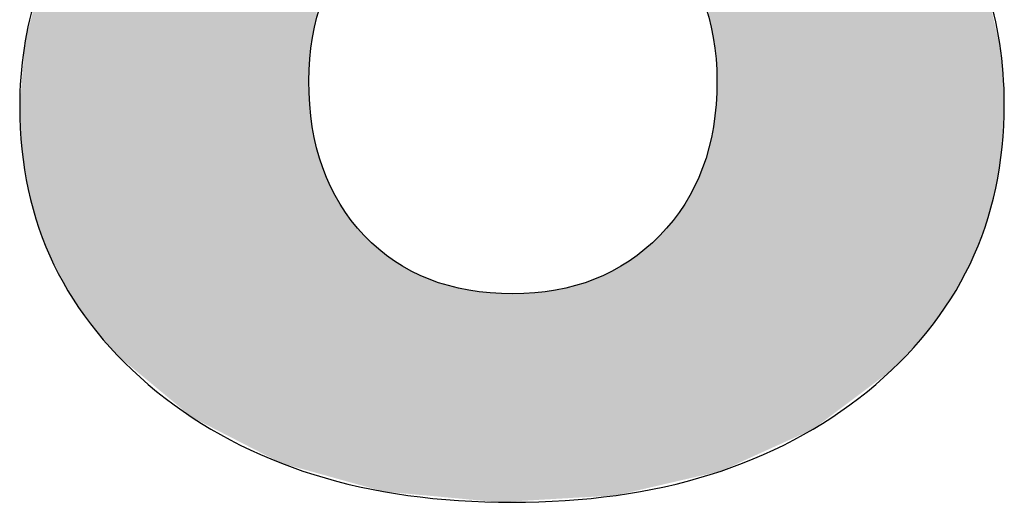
# Model space of a CAD drawing. Extents: x 68 to 125, y 76 to 211.
# Tile 48 of 89: x 86.643 to 87.97, y 195.994 to 196.645. Entities that reach past the tile are written whole.
import ezdxf

# ---------------------------------------------------------------- set-up
doc = ezdxf.new("R2010")
doc.units = 0
doc.layers.add('MAKE2D___U_53EF_U_89C1_U_0', color=7, linetype='CONTINUOUS')

# ---------------------------------------------------------------- blocks, each defined once
blk = doc.blocks.new('*U38')
at = {"layer": 'MAKE2D___U_53EF_U_89C1_U_0', "color": 252}
for points in [[(87.0326, 196.0368), (87.0086, 197.8605), (87.0326, 197.8711)], [(87.0338, 196.5915), (87.0326, 197.8711), (87.0338, 197.8716)], [(87.0326, 196.5623), (87.0326, 197.8711), (87.0338, 196.5915)], [(87.0373, 196.6198), (87.0338, 197.8716), (87.0373, 197.8732)], [(87.0338, 196.5915), (87.0338, 197.8716), (87.0338, 196.5921)], [(87.0338, 196.5921), (87.0338, 197.8716), (87.0338, 197.8716)], [(87.0338, 196.5921), (87.0338, 197.8716), (87.0373, 196.6198)], [(87.0373, 196.6198), (87.0373, 197.8732), (87.0374, 196.6207)], [(87.0374, 196.6207), (87.0373, 197.8732), (87.0374, 197.8732)], [(87.0374, 196.6207), (87.0374, 197.8732), (87.0431, 196.6469)], [(87.5716, 196.647), (87.5716, 197.8793), (87.5775, 196.6207)], [(87.5775, 196.6207), (87.5716, 197.8793), (87.5775, 197.8774)], [(87.5775, 196.6207), (87.5775, 197.8774), (87.5776, 196.6199)], [(87.5776, 196.6199), (87.5775, 197.8774), (87.5776, 197.8774)], [(87.5776, 196.6199), (87.5776, 197.8774), (87.5812, 196.5921)], [(87.5812, 196.5921), (87.5776, 197.8774), (87.5812, 197.8762)], [(87.5812, 196.5921), (87.5812, 197.8762), (87.5812, 196.5915)], [(87.5812, 196.5915), (87.5812, 197.8762), (87.5812, 197.8762)], [(87.5812, 196.5915), (87.5812, 197.8762), (87.5824, 196.5623)], [(87.5824, 196.5623), (87.5812, 197.8762), (87.5824, 197.8758)], [(87.5824, 196.0353), (87.5824, 197.8758), (87.5846, 196.0358)], [(87.5846, 196.0358), (87.5824, 197.8758), (87.5846, 197.8751)], [(87.5846, 196.0358), (87.5846, 197.8751), (87.588, 196.0365)], [(87.588, 196.0365), (87.5846, 197.8751), (87.588, 197.8736)], [(87.588, 196.0365), (87.588, 197.8736), (87.6014, 196.0427)], [(87.6014, 196.0427), (87.588, 197.8736), (87.6014, 197.8673)], [(87.0086, 196.0435), (87.0086, 197.8605), (87.0326, 196.0368)], [(87.6014, 196.0427), (87.6014, 197.0114), (87.6027, 196.0432)], [(87.6027, 196.0432), (87.6014, 197.0114), (87.6027, 197.0109)], [(87.6027, 196.0432), (87.6027, 197.0109), (87.6075, 196.0454)], [(87.6075, 196.0454), (87.6027, 197.0109), (87.6075, 197.0092)], [(87.6075, 196.0454), (87.6075, 197.0092), (87.6126, 196.0478)], [(87.6126, 196.0478), (87.6075, 197.0092), (87.6126, 197.0073)], [(87.6126, 196.0478), (87.6126, 197.0073), (87.6314, 196.0564)], [(87.6314, 196.0564), (87.6126, 197.0073), (87.6314, 197.0002)], [(86.9956, 196.047), (86.9793, 196.9903), (86.9956, 196.9973)], [(86.9986, 196.0462), (86.9956, 196.9973), (86.9986, 196.9986)], [(86.9956, 196.047), (86.9956, 196.9973), (86.9986, 196.0462)], [(86.9987, 196.0462), (86.9986, 196.9986), (86.9987, 196.9987)], [(86.9986, 196.0462), (86.9986, 196.9986), (86.9987, 196.0462)], [(87.0086, 196.0435), (86.9987, 196.9987), (87.0086, 197.0029)], [(86.9987, 196.0462), (86.9987, 196.9987), (87.0086, 196.0435)], [(87.6314, 196.0564), (87.6314, 197.0002), (87.6511, 196.0653)], [(87.6511, 196.0653), (87.6314, 197.0002), (87.6511, 196.9907)], [(86.9772, 196.0565), (86.9426, 196.9745), (86.9772, 196.9894)], [(86.9793, 196.0554), (86.9772, 196.9894), (86.9793, 196.9903)], [(86.9772, 196.0565), (86.9772, 196.9894), (86.9793, 196.0554)], [(86.9793, 196.0554), (86.9793, 196.9903), (86.9956, 196.047)], [(87.6511, 196.0653), (87.6511, 196.9907), (87.6617, 196.0701)], [(87.6617, 196.0701), (87.6511, 196.9907), (87.6617, 196.9856)], [(87.6617, 196.0701), (87.6617, 196.9856), (87.712, 196.093)], [(87.712, 196.093), (87.6617, 196.9856), (87.712, 196.9613)], [(86.9426, 196.0743), (86.9079, 196.9595), (86.9426, 196.9745)], [(86.9426, 196.0743), (86.9426, 196.9745), (86.9772, 196.0565)], [(86.9064, 196.0929), (86.8767, 196.9399), (86.9064, 196.9589)], [(86.9079, 196.0921), (86.9064, 196.9589), (86.9079, 196.9595)], [(86.9064, 196.0929), (86.9064, 196.9589), (86.9079, 196.0921)], [(86.9079, 196.0921), (86.9079, 196.9595), (86.9426, 196.0743)], [(87.712, 196.093), (87.712, 196.9613), (87.7196, 196.0988)], [(87.7196, 196.0988), (87.712, 196.9613), (87.7196, 196.9576)], [(87.7196, 196.0988), (87.7196, 196.9576), (87.721, 196.0998)], [(87.721, 196.0998), (87.7196, 196.9576), (87.721, 196.9567)], [(87.721, 196.0998), (87.721, 196.9567), (87.7294, 196.1061)], [(87.7294, 196.1061), (87.721, 196.9567), (87.7294, 196.9508)], [(87.7294, 196.1061), (87.7294, 196.9508), (87.7817, 196.1454)], [(87.7817, 196.1454), (87.7294, 196.9508), (87.7817, 196.9143)], [(86.8755, 196.1088), (86.8483, 196.9217), (86.8755, 196.9391)], [(86.8767, 196.1082), (86.8755, 196.9391), (86.8767, 196.9399)], [(86.8755, 196.1088), (86.8755, 196.9391), (86.8767, 196.1082)], [(86.8767, 196.1082), (86.8767, 196.9399), (86.9064, 196.0929)], [(86.8483, 196.1314), (86.8275, 196.9084), (86.8483, 196.9217)], [(86.8483, 196.1314), (86.8483, 196.9217), (86.8755, 196.1088)], [(87.7817, 196.1454), (87.7817, 196.9143), (87.7874, 196.1497)], [(87.7874, 196.1497), (87.7817, 196.9143), (87.7874, 196.9103)], [(86.8211, 196.154), (86.7983, 196.8812), (86.8211, 196.9024)], [(86.8275, 196.1486), (86.8211, 196.9024), (86.8275, 196.9084)], [(86.8211, 196.154), (86.8211, 196.9024), (86.8275, 196.1486)], [(86.8275, 196.1486), (86.8275, 196.9084), (86.8483, 196.1314)], [(87.7874, 196.1497), (87.7874, 196.9103), (87.7956, 196.1559)], [(87.7956, 196.1559), (87.7874, 196.9103), (87.7956, 196.9046)], [(87.7956, 196.1559), (87.7956, 196.9046), (87.818, 196.1727)], [(87.818, 196.1727), (87.7956, 196.9046), (87.818, 196.8823)], [(86.7983, 196.1729), (86.7757, 196.8601), (86.7983, 196.8812)], [(86.7983, 196.1729), (86.7983, 196.8812), (86.8211, 196.154)], [(87.818, 196.1727), (87.818, 196.8823), (87.8331, 196.1888)], [(87.8331, 196.1888), (87.818, 196.8823), (87.8331, 196.8673)], [(87.8331, 196.1888), (87.8331, 196.8673), (87.8357, 196.1915)], [(87.8357, 196.1915), (87.8331, 196.8673), (87.8357, 196.8647)], [(87.8357, 196.1915), (87.8357, 196.8647), (87.8593, 196.2167)], [(87.8593, 196.2167), (87.8357, 196.8647), (87.8593, 196.8412)], [(86.7745, 196.1927), (86.762, 196.8473), (86.7745, 196.8589)], [(86.7757, 196.1917), (86.7745, 196.8589), (86.7757, 196.8601)], [(86.7745, 196.1927), (86.7745, 196.8589), (86.7757, 196.1917)], [(86.7757, 196.1917), (86.7757, 196.8601), (86.7983, 196.1729)], [(86.7586, 196.2114), (86.7423, 196.8203), (86.7586, 196.8427)], [(86.762, 196.2074), (86.7586, 196.8427), (86.762, 196.8473)], [(86.7586, 196.2114), (86.7586, 196.8427), (86.762, 196.2074)], [(86.762, 196.2074), (86.762, 196.8473), (86.7745, 196.1927)], [(87.8593, 196.2167), (87.8593, 196.8412), (87.8614, 196.2188)], [(87.8614, 196.2188), (87.8593, 196.8412), (87.8614, 196.8383)], [(87.8614, 196.2188), (87.8614, 196.8383), (87.8726, 196.2343)], [(87.8726, 196.2343), (87.8614, 196.8383), (87.8726, 196.8221)], [(87.8726, 196.2343), (87.8726, 196.8221), (87.873, 196.2348)], [(87.873, 196.2348), (87.8726, 196.8221), (87.873, 196.8216)], [(87.873, 196.2348), (87.873, 196.8216), (87.8974, 196.2685)], [(87.8974, 196.2685), (87.873, 196.8216), (87.8974, 196.7864)], [(86.7343, 196.2401), (86.731, 196.8049), (86.7343, 196.8095)], [(86.7423, 196.2308), (86.7343, 196.8095), (86.7423, 196.8203)], [(86.7343, 196.2401), (86.7343, 196.8095), (86.7423, 196.2308)], [(86.7423, 196.2308), (86.7423, 196.8203), (86.7586, 196.2114)], [(86.731, 196.2453), (86.7211, 196.7913), (86.731, 196.8049)], [(86.731, 196.2453), (86.731, 196.8049), (86.7343, 196.2401)], [(86.7155, 196.2693), (86.7122, 196.7791), (86.7155, 196.7837)], [(86.7211, 196.2607), (86.7155, 196.7837), (86.7211, 196.7913)], [(86.7155, 196.2693), (86.7155, 196.7837), (86.7211, 196.2607)], [(86.7211, 196.2607), (86.7211, 196.7913), (86.731, 196.2453)], [(87.8974, 196.2685), (87.8974, 196.7864), (87.8981, 196.2696)], [(87.8981, 196.2696), (87.8974, 196.7864), (87.8981, 196.7855)], [(87.8981, 196.2696), (87.8981, 196.7855), (87.8988, 196.2709)], [(87.8988, 196.2709), (87.8981, 196.7855), (87.8988, 196.7845)], [(87.8988, 196.2709), (87.8988, 196.7845), (87.9099, 196.2914)], [(87.9099, 196.2914), (87.8988, 196.7845), (87.9099, 196.7686)], [(86.7101, 196.2776), (86.7015, 196.7584), (86.7101, 196.7763)], [(86.7122, 196.2744), (86.7101, 196.7763), (86.7122, 196.7791)], [(86.7101, 196.2776), (86.7101, 196.7763), (86.7122, 196.2744)], [(86.7122, 196.2744), (86.7122, 196.7791), (86.7155, 196.2693)], [(87.9099, 196.2914), (87.9099, 196.7686), (87.9109, 196.2933)], [(87.9109, 196.2933), (87.9099, 196.7686), (87.9109, 196.7662)], [(86.7015, 196.2909), (86.676, 196.7054), (86.7015, 196.7584)], [(86.7015, 196.2909), (86.7015, 196.7584), (86.7101, 196.2776)], [(87.9109, 196.2933), (87.9109, 196.7662), (87.9115, 196.2943)], [(87.9115, 196.2943), (87.9109, 196.7662), (87.9115, 196.7649)], [(87.9115, 196.2943), (87.9115, 196.7649), (87.9262, 196.3215)], [(87.9262, 196.3215), (87.9115, 196.7649), (87.9262, 196.7317)], [(87.9262, 196.3215), (87.9262, 196.7317), (87.9451, 196.3712)], [(87.9451, 196.3712), (87.9262, 196.7317), (87.9451, 196.689)], [(86.676, 196.345), (86.6729, 196.699), (86.676, 196.7054)], [(86.676, 196.345), (86.676, 196.7054), (86.7015, 196.2909)], [(86.6729, 196.3547), (86.6577, 196.6426), (86.6729, 196.699)], [(86.6729, 196.3547), (86.6729, 196.699), (86.676, 196.345)], [(87.9451, 196.3712), (87.9451, 196.689), (87.9477, 196.3781)], [(87.9477, 196.3781), (87.9451, 196.689), (87.9477, 196.6776)], [(87.9477, 196.3781), (87.9477, 196.6776), (87.9619, 196.4381)], [(87.9619, 196.4381), (87.9477, 196.6776), (87.9619, 196.6156)], [(86.6577, 196.4025), (86.6506, 196.616), (86.6577, 196.6426)], [(86.6577, 196.4025), (86.6577, 196.6426), (86.6729, 196.3547)], [(86.6506, 196.4422), (86.6468, 196.5708), (86.6506, 196.616)], [(86.6506, 196.4422), (86.6506, 196.616), (86.6577, 196.4025)], [(87.9619, 196.4381), (87.9619, 196.6156), (87.9648, 196.4652)], [(87.9648, 196.4652), (87.9619, 196.6156), (87.9648, 196.6027)], [(87.9648, 196.4652), (87.9648, 196.6027), (87.9688, 196.5016)], [(87.9688, 196.5016), (87.9648, 196.6027), (87.9688, 196.5584)], [(86.6468, 196.4632), (86.6431, 196.5273), (86.6468, 196.5708)], [(86.6468, 196.4632), (86.6468, 196.5708), (86.6506, 196.4422)], [(87.0326, 196.0368), (87.0326, 196.5623), (87.0338, 196.0365)], [(87.0338, 196.0365), (87.0326, 196.5623), (87.0338, 196.5306)], [(87.5824, 196.0353), (87.5812, 196.5306), (87.5824, 196.5623)], [(87.9688, 196.5016), (87.9688, 196.5584), (87.9689, 196.5072)], [(87.9689, 196.5072), (87.9688, 196.5584), (87.9689, 196.557)], [(87.9689, 196.5072), (87.9689, 196.557), (87.9695, 196.5336)], [(87.0338, 196.0365), (87.0338, 196.5306), (87.0338, 196.0365)], [(87.0338, 196.0365), (87.0338, 196.5306), (87.0338, 196.5303)], [(87.0338, 196.0365), (87.0338, 196.5303), (87.0373, 196.0355)], [(87.0373, 196.0355), (87.0338, 196.5303), (87.0373, 196.5004)], [(87.5812, 196.035), (87.5776, 196.5004), (87.5812, 196.5304)], [(87.5812, 196.035), (87.5812, 196.5304), (87.5812, 196.5306)], [(87.5812, 196.035), (87.5812, 196.5306), (87.5824, 196.0353)], [(87.5812, 196.035), (87.5812, 196.5304), (87.5812, 196.035)], [(87.0373, 196.0355), (87.0373, 196.5004), (87.0374, 196.0355)], [(87.0374, 196.0355), (87.0373, 196.5004), (87.0374, 196.4999)], [(87.0374, 196.0355), (87.0374, 196.4999), (87.0431, 196.0339)], [(87.0431, 196.0339), (87.0374, 196.4999), (87.0431, 196.4719)], [(87.5775, 196.0341), (87.5716, 196.4719), (87.5775, 196.5)], [(87.5776, 196.0341), (87.5775, 196.5), (87.5776, 196.5004)], [(87.5775, 196.0341), (87.5775, 196.5), (87.5776, 196.0341)], [(87.5776, 196.0341), (87.5776, 196.5004), (87.5812, 196.035)], [(87.0431, 196.0339), (87.0431, 196.4719), (87.0434, 196.0338)], [(87.0434, 196.0338), (87.0431, 196.4719), (87.0434, 196.4711)], [(87.0434, 196.0338), (87.0434, 196.4711), (87.0513, 196.0316)], [(87.0513, 196.0316), (87.0434, 196.4711), (87.0513, 196.445)], [(87.5714, 196.0327), (87.5632, 196.445), (87.5714, 196.4713)], [(87.5716, 196.0327), (87.5714, 196.4713), (87.5716, 196.4719)], [(87.5714, 196.0327), (87.5714, 196.4713), (87.5716, 196.0327)], [(87.5716, 196.0327), (87.5716, 196.4719), (87.5775, 196.0341)], [(87.0513, 196.0316), (87.0513, 196.445), (87.0517, 196.0315)], [(87.0517, 196.0315), (87.0513, 196.445), (87.0517, 196.444)], [(87.0517, 196.0315), (87.0517, 196.444), (87.0552, 196.0306)], [(87.0552, 196.0306), (87.0517, 196.444), (87.0552, 196.4358)], [(87.5628, 196.0307), (87.5523, 196.4197), (87.5628, 196.4442)], [(87.5632, 196.0308), (87.5628, 196.4442), (87.5632, 196.445)], [(87.5628, 196.0307), (87.5628, 196.4442), (87.5632, 196.0308)], [(87.5632, 196.0308), (87.5632, 196.445), (87.5714, 196.0327)], [(87.0552, 196.0306), (87.0552, 196.4358), (87.0618, 196.0287)], [(87.0618, 196.0287), (87.0552, 196.4358), (87.0618, 196.4197)], [(87.0618, 196.0287), (87.0618, 196.4197), (87.0625, 196.0285)], [(87.0625, 196.0285), (87.0618, 196.4197), (87.0625, 196.4185)], [(87.0625, 196.0285), (87.0625, 196.4185), (87.0747, 196.0251)], [(87.0747, 196.0251), (87.0625, 196.4185), (87.0747, 196.3961)], [(87.5518, 196.0281), (87.5391, 196.3961), (87.5518, 196.4188)], [(87.5523, 196.0283), (87.5518, 196.4188), (87.5523, 196.4197)], [(87.5518, 196.0281), (87.5518, 196.4188), (87.5523, 196.0283)], [(87.5523, 196.0283), (87.5523, 196.4197), (87.5628, 196.0307)], [(87.0747, 196.0251), (87.0747, 196.3961), (87.0757, 196.0249)], [(87.0757, 196.0249), (87.0747, 196.3961), (87.0757, 196.3946)], [(87.0757, 196.0249), (87.0757, 196.3946), (87.0898, 196.0209)], [(87.0898, 196.0209), (87.0757, 196.3946), (87.0898, 196.3741)], [(87.5325, 196.0237), (87.5277, 196.3801), (87.5325, 196.3869)], [(87.5326, 196.0237), (87.5325, 196.3869), (87.5326, 196.3871)], [(87.5325, 196.0237), (87.5325, 196.3869), (87.5326, 196.0237)], [(87.5356, 196.0244), (87.5326, 196.3871), (87.5356, 196.3912)], [(87.5326, 196.0237), (87.5326, 196.3871), (87.5356, 196.0244)], [(87.5366, 196.0246), (87.5356, 196.3913), (87.5366, 196.3927)], [(87.5356, 196.0244), (87.5356, 196.3912), (87.5356, 196.3913)], [(87.5356, 196.0244), (87.5356, 196.3913), (87.5366, 196.0246)], [(87.5356, 196.0244), (87.5356, 196.3912), (87.5356, 196.0244)], [(87.5383, 196.025), (87.5366, 196.3927), (87.5383, 196.3951)], [(87.5366, 196.0246), (87.5366, 196.3927), (87.5383, 196.025)], [(87.5391, 196.0252), (87.5383, 196.3951), (87.5391, 196.3961)], [(87.5383, 196.025), (87.5383, 196.3951), (87.5391, 196.0252)], [(87.5391, 196.0252), (87.5391, 196.3961), (87.5518, 196.0281)], [(87.0898, 196.0209), (87.0898, 196.3741), (87.0905, 196.0208)], [(87.0905, 196.0208), (87.0898, 196.3741), (87.0905, 196.3733)], [(87.0905, 196.0208), (87.0905, 196.3733), (87.0913, 196.0205)], [(87.0913, 196.0205), (87.0905, 196.3733), (87.0913, 196.3724)], [(87.0913, 196.0205), (87.0913, 196.3724), (87.0915, 196.0205)], [(87.0915, 196.0205), (87.0913, 196.3724), (87.0915, 196.3722)], [(87.0915, 196.0205), (87.0915, 196.3722), (87.0915, 196.0205)], [(87.0915, 196.0205), (87.0915, 196.3722), (87.0915, 196.3722)], [(87.0915, 196.0205), (87.0915, 196.3722), (87.0944, 196.0197)], [(87.0944, 196.0197), (87.0915, 196.3722), (87.0944, 196.3688)], [(87.5203, 196.0208), (87.5119, 196.3611), (87.5203, 196.3707)], [(87.5208, 196.0209), (87.5203, 196.3707), (87.5208, 196.3711)], [(87.5203, 196.0208), (87.5203, 196.3707), (87.5208, 196.0209)], [(87.5224, 196.0213), (87.5208, 196.3711), (87.5224, 196.373)], [(87.5208, 196.0209), (87.5208, 196.3711), (87.5224, 196.0213)], [(87.5234, 196.0215), (87.5224, 196.373), (87.5234, 196.3741)], [(87.5224, 196.0213), (87.5224, 196.373), (87.5234, 196.0215)], [(87.5275, 196.0225), (87.5234, 196.3741), (87.5275, 196.3798)], [(87.5234, 196.0215), (87.5234, 196.3741), (87.5275, 196.0225)], [(87.5277, 196.0225), (87.5275, 196.3798), (87.5277, 196.3801)], [(87.5275, 196.0225), (87.5275, 196.3798), (87.5277, 196.0225)], [(87.5277, 196.0225), (87.5277, 196.3801), (87.5325, 196.0237)], [(87.0944, 196.0197), (87.0944, 196.3688), (87.0944, 196.0197)], [(87.0944, 196.0197), (87.0944, 196.3688), (87.0944, 196.3687)], [(87.0944, 196.0197), (87.0944, 196.3687), (87.0992, 196.0183)], [(87.0992, 196.0183), (87.0944, 196.3687), (87.0992, 196.3632)], [(87.0992, 196.0183), (87.0992, 196.3632), (87.0994, 196.0183)], [(87.0994, 196.0183), (87.0992, 196.3632), (87.0994, 196.363)], [(87.0994, 196.0183), (87.0994, 196.363), (87.106, 196.0165)], [(87.106, 196.0165), (87.0994, 196.363), (87.106, 196.3553)], [(87.5112, 196.0187), (87.5053, 196.3537), (87.5112, 196.3604)], [(87.5119, 196.0189), (87.5112, 196.3604), (87.5119, 196.3611)], [(87.5112, 196.0187), (87.5112, 196.3604), (87.5119, 196.0189)], [(87.5119, 196.0189), (87.5119, 196.3611), (87.5203, 196.0208)], [(87.106, 196.0165), (87.106, 196.3553), (87.1063, 196.0164)], [(87.1063, 196.0164), (87.106, 196.3553), (87.1063, 196.3549)], [(87.1063, 196.0164), (87.1063, 196.3549), (87.1073, 196.0161)], [(87.1073, 196.0161), (87.1063, 196.3549), (87.1073, 196.3537)], [(87.1073, 196.0161), (87.1073, 196.3537), (87.1093, 196.0156)], [(87.1093, 196.0156), (87.1073, 196.3537), (87.1093, 196.3519)], [(87.1093, 196.0156), (87.1093, 196.3519), (87.1147, 196.014)], [(87.1147, 196.014), (87.1093, 196.3519), (87.1147, 196.3467)], [(87.1147, 196.014), (87.1147, 196.3467), (87.1152, 196.0139)], [(87.1152, 196.0139), (87.1147, 196.3467), (87.1152, 196.3463)], [(87.1152, 196.0139), (87.1152, 196.3463), (87.1254, 196.0111)], [(87.1254, 196.0111), (87.1152, 196.3463), (87.1254, 196.3367)], [(87.5, 196.0161), (87.4882, 196.338), (87.5, 196.3489)], [(87.501, 196.0163), (87.5, 196.3489), (87.501, 196.3498)], [(87.5, 196.0161), (87.5, 196.3489), (87.501, 196.0163)], [(87.5018, 196.0165), (87.501, 196.3498), (87.5018, 196.3505)], [(87.501, 196.0163), (87.501, 196.3498), (87.5018, 196.0165)], [(87.504, 196.017), (87.5018, 196.3505), (87.504, 196.3526)], [(87.5018, 196.0165), (87.5018, 196.3505), (87.504, 196.017)], [(87.5053, 196.0173), (87.504, 196.3526), (87.5053, 196.3537)], [(87.504, 196.017), (87.504, 196.3526), (87.5053, 196.0173)], [(87.5053, 196.0173), (87.5053, 196.3537), (87.5112, 196.0187)], [(87.1254, 196.0111), (87.1254, 196.3367), (87.1261, 196.0109)], [(87.1261, 196.0109), (87.1254, 196.3367), (87.1261, 196.336)], [(87.1261, 196.0109), (87.1261, 196.336), (87.1268, 196.0107)], [(87.1268, 196.0107), (87.1261, 196.336), (87.1268, 196.3353)], [(87.1268, 196.0107), (87.1268, 196.3353), (87.1291, 196.0101)], [(87.1291, 196.0101), (87.1268, 196.3353), (87.1291, 196.3336)], [(87.1291, 196.0101), (87.1291, 196.3336), (87.1331, 196.009)], [(87.1331, 196.009), (87.1291, 196.3336), (87.1331, 196.3306)], [(87.1331, 196.009), (87.1331, 196.3306), (87.1381, 196.0085)], [(87.1381, 196.0085), (87.1331, 196.3306), (87.1381, 196.3268)], [(87.4839, 196.0124), (87.4734, 196.3265), (87.4839, 196.3343)], [(87.4853, 196.0127), (87.4839, 196.3343), (87.4853, 196.3353)], [(87.4839, 196.0124), (87.4839, 196.3343), (87.4853, 196.0127)], [(87.4868, 196.013), (87.4853, 196.3353), (87.4868, 196.3367)], [(87.4853, 196.0127), (87.4853, 196.3353), (87.4868, 196.013)], [(87.4882, 196.0134), (87.4868, 196.3367), (87.4882, 196.338)], [(87.4868, 196.013), (87.4868, 196.3367), (87.4882, 196.0134)], [(87.4882, 196.0134), (87.4882, 196.338), (87.5, 196.0161)], [(87.1381, 196.0085), (87.1381, 196.3268), (87.1385, 196.0085)], [(87.1385, 196.0085), (87.1381, 196.3268), (87.1385, 196.3265)], [(87.1385, 196.0085), (87.1385, 196.3265), (87.1389, 196.0084)], [(87.1389, 196.0084), (87.1385, 196.3265), (87.1389, 196.3262)], [(87.1389, 196.0084), (87.1389, 196.3262), (87.1479, 196.0076)], [(87.1479, 196.0076), (87.1389, 196.3262), (87.1479, 196.3194)], [(87.1479, 196.0076), (87.1479, 196.3194), (87.1503, 196.0074)], [(87.1503, 196.0074), (87.1479, 196.3194), (87.1503, 196.318)], [(87.1503, 196.0074), (87.1503, 196.318), (87.1526, 196.0071)], [(87.1526, 196.0071), (87.1503, 196.318), (87.1526, 196.3166)], [(87.4624, 196.0074), (87.457, 196.3153), (87.4624, 196.3185)], [(87.464, 196.0077), (87.4624, 196.3185), (87.464, 196.3194)], [(87.4624, 196.0074), (87.4624, 196.3185), (87.464, 196.0077)], [(87.4715, 196.0095), (87.464, 196.3194), (87.4715, 196.3251)], [(87.464, 196.0077), (87.464, 196.3194), (87.4715, 196.0095)], [(87.4734, 196.0099), (87.4715, 196.3251), (87.4734, 196.3265)], [(87.4715, 196.0095), (87.4715, 196.3251), (87.4734, 196.0099)], [(87.4734, 196.0099), (87.4734, 196.3265), (87.4839, 196.0124)], [(87.1526, 196.0071), (87.1526, 196.3166), (87.1537, 196.007)], [(87.1537, 196.007), (87.1526, 196.3166), (87.1537, 196.316)], [(87.1537, 196.007), (87.1537, 196.316), (87.1687, 196.0056)], [(87.1687, 196.0056), (87.1537, 196.316), (87.1687, 196.307)], [(87.1687, 196.0056), (87.1687, 196.307), (87.1701, 196.0055)], [(87.1701, 196.0055), (87.1687, 196.307), (87.1701, 196.3062)], [(87.1701, 196.0055), (87.1701, 196.3062), (87.1705, 196.0055)], [(87.1705, 196.0055), (87.1701, 196.3062), (87.1705, 196.306)], [(87.1705, 196.0055), (87.1705, 196.306), (87.173, 196.0052)], [(87.173, 196.0052), (87.1705, 196.306), (87.173, 196.3048)], [(87.173, 196.0052), (87.173, 196.3048), (87.186, 196.004)], [(87.186, 196.004), (87.173, 196.3048), (87.186, 196.2989)], [(87.4372, 196.0032), (87.4211, 196.2967), (87.4372, 196.3041)], [(87.4396, 196.0033), (87.4372, 196.3041), (87.4396, 196.3052)], [(87.4372, 196.0032), (87.4372, 196.3041), (87.4396, 196.0033)], [(87.4396, 196.0033), (87.4396, 196.3052), (87.4397, 196.0033)], [(87.4397, 196.0033), (87.4396, 196.3052), (87.4397, 196.3052)], [(87.4413, 196.0034), (87.4397, 196.3052), (87.4413, 196.306)], [(87.4397, 196.0033), (87.4397, 196.3052), (87.4413, 196.0034)], [(87.4466, 196.0037), (87.4413, 196.306), (87.4466, 196.3091)], [(87.4413, 196.0034), (87.4413, 196.306), (87.4466, 196.0037)], [(87.4548, 196.0056), (87.4466, 196.3091), (87.4548, 196.314)], [(87.4466, 196.0037), (87.4466, 196.3091), (87.4548, 196.0056)], [(87.457, 196.0061), (87.4548, 196.314), (87.457, 196.3153)], [(87.4548, 196.0056), (87.4548, 196.314), (87.457, 196.0061)], [(87.457, 196.0061), (87.457, 196.3153), (87.4624, 196.0074)], [(87.186, 196.004), (87.186, 196.2989), (87.1875, 196.0039)], [(87.1875, 196.0039), (87.186, 196.2989), (87.1875, 196.2982)], [(87.1875, 196.0039), (87.1875, 196.2982), (87.1948, 196.0032)], [(87.1948, 196.0032), (87.1875, 196.2982), (87.1948, 196.2949)], [(87.1948, 196.0032), (87.1948, 196.2949), (87.1971, 196.003)], [(87.1971, 196.003), (87.1948, 196.2949), (87.1971, 196.2942)], [(87.1971, 196.003), (87.1971, 196.2942), (87.2043, 196.0023)], [(87.2043, 196.0023), (87.1971, 196.2942), (87.2043, 196.2918)], [(87.2043, 196.0023), (87.2043, 196.2918), (87.206, 196.0022)], [(87.206, 196.0022), (87.2043, 196.2918), (87.206, 196.2912)], [(87.206, 196.0022), (87.206, 196.2912), (87.2206, 196.0008)], [(87.2206, 196.0008), (87.206, 196.2912), (87.2206, 196.2864)], [(87.4138, 196.0018), (87.4017, 196.2897), (87.4138, 196.2938)], [(87.4157, 196.0019), (87.4138, 196.2938), (87.4157, 196.2944)], [(87.4138, 196.0018), (87.4138, 196.2938), (87.4157, 196.0019)], [(87.4172, 196.002), (87.4157, 196.2944), (87.4172, 196.2949)], [(87.4157, 196.0019), (87.4157, 196.2944), (87.4172, 196.002)], [(87.4188, 196.0021), (87.4172, 196.2949), (87.4188, 196.2956)], [(87.4172, 196.002), (87.4172, 196.2949), (87.4188, 196.0021)], [(87.4211, 196.0022), (87.4188, 196.2956), (87.4211, 196.2967)], [(87.4188, 196.0021), (87.4188, 196.2956), (87.4211, 196.0022)], [(87.4211, 196.0022), (87.4211, 196.2967), (87.4372, 196.0032)], [(87.2206, 196.0008), (87.2206, 196.2864), (87.2226, 196.0006)], [(87.2226, 196.0006), (87.2206, 196.2864), (87.2226, 196.2859)], [(87.2226, 196.0006), (87.2226, 196.2859), (87.2239, 196.0005)], [(87.2239, 196.0005), (87.2226, 196.2859), (87.2239, 196.2856)], [(87.2239, 196.0005), (87.2239, 196.2856), (87.2254, 196.0003)], [(87.2254, 196.0003), (87.2239, 196.2856), (87.2254, 196.2853)], [(87.2254, 196.0003), (87.2254, 196.2853), (87.227, 196.0002)], [(87.227, 196.0002), (87.2254, 196.2853), (87.227, 196.2849)], [(87.227, 196.0002), (87.227, 196.2849), (87.2445, 195.9986)], [(87.2445, 195.9986), (87.227, 196.2849), (87.2445, 196.281)], [(87.2445, 195.9986), (87.2445, 196.281), (87.2459, 195.9984)], [(87.2459, 195.9984), (87.2445, 196.281), (87.2459, 196.2807)], [(87.2459, 195.9984), (87.2459, 196.2807), (87.248, 195.9982)], [(87.248, 195.9982), (87.2459, 196.2807), (87.248, 196.2802)], [(87.248, 195.9982), (87.248, 196.2802), (87.2495, 195.9981)], [(87.2495, 195.9981), (87.248, 196.2802), (87.2495, 196.28)], [(87.2495, 195.9981), (87.2495, 196.28), (87.2664, 195.9965)], [(87.2664, 195.9965), (87.2495, 196.28), (87.2664, 196.2779)], [(87.2664, 195.9965), (87.2664, 196.2779), (87.2674, 195.9964)], [(87.2674, 195.9964), (87.2664, 196.2779), (87.2674, 196.2778)], [(87.2674, 195.9964), (87.2674, 196.2778), (87.277, 195.9955)], [(87.277, 195.9955), (87.2674, 196.2778), (87.277, 196.2765)], [(87.3582, 195.9986), (87.3371, 196.2766), (87.3582, 196.2793)], [(87.3597, 195.9987), (87.3582, 196.2793), (87.3597, 196.2795)], [(87.3582, 195.9986), (87.3582, 196.2793), (87.3597, 195.9987)], [(87.3641, 195.9989), (87.3597, 196.2795), (87.3641, 196.2801)], [(87.3597, 195.9987), (87.3597, 196.2795), (87.3641, 195.9989)], [(87.3651, 195.999), (87.3641, 196.2801), (87.3651, 196.2802)], [(87.3641, 195.9989), (87.3641, 196.2801), (87.3651, 195.999)], [(87.3793, 195.9998), (87.3651, 196.2802), (87.3793, 196.2835)], [(87.3651, 195.999), (87.3651, 196.2802), (87.3793, 195.9998)], [(87.3812, 195.9999), (87.3793, 196.2835), (87.3812, 196.2839)], [(87.3793, 195.9998), (87.3793, 196.2835), (87.3812, 195.9999)], [(87.3905, 196.0005), (87.3812, 196.2839), (87.3905, 196.2861)], [(87.3812, 195.9999), (87.3812, 196.2839), (87.3905, 196.0005)], [(87.3919, 196.0005), (87.3905, 196.2861), (87.3919, 196.2864)], [(87.3905, 196.0005), (87.3905, 196.2861), (87.3919, 196.0005)], [(87.3994, 196.001), (87.3919, 196.2864), (87.3994, 196.2889)], [(87.3919, 196.0005), (87.3919, 196.2864), (87.3994, 196.001)], [(87.4017, 196.0011), (87.3994, 196.2889), (87.4017, 196.2897)], [(87.3994, 196.001), (87.3994, 196.2889), (87.4017, 196.0011)], [(87.4017, 196.0011), (87.4017, 196.2897), (87.4138, 196.0018)], [(87.277, 195.9955), (87.277, 196.2765), (87.2778, 195.9955)], [(87.2778, 195.9955), (87.277, 196.2765), (87.2778, 196.2765)], [(87.2778, 195.9955), (87.2778, 196.2765), (87.288, 195.9945)], [(87.288, 195.9945), (87.2778, 196.2765), (87.288, 196.2761)], [(87.288, 195.9945), (87.288, 196.2761), (87.2894, 195.9946)], [(87.2894, 195.9946), (87.288, 196.2761), (87.2894, 196.276)], [(87.2894, 195.9946), (87.2894, 196.276), (87.29, 195.9946)], [(87.29, 195.9946), (87.2894, 196.276), (87.29, 196.276)], [(87.29, 195.9946), (87.29, 196.276), (87.3075, 195.9956)], [(87.3075, 195.9956), (87.29, 196.276), (87.3075, 196.2753)], [(87.3135, 195.996), (87.3075, 196.2753), (87.3135, 196.2756)], [(87.3075, 195.9956), (87.3075, 196.2753), (87.3135, 195.996)], [(87.3206, 195.9964), (87.3135, 196.2756), (87.3206, 196.2759)], [(87.3135, 195.996), (87.3135, 196.2756), (87.3206, 195.9964)], [(87.3363, 195.9973), (87.3206, 196.2759), (87.3363, 196.2765)], [(87.3206, 195.9964), (87.3206, 196.2759), (87.3363, 195.9973)], [(87.3363, 195.9973), (87.3363, 196.2765), (87.3364, 195.9973)], [(87.3364, 195.9973), (87.3363, 196.2765), (87.3364, 196.2765)], [(87.3364, 195.9973), (87.3364, 196.2765), (87.337, 195.9974)], [(87.337, 195.9974), (87.3364, 196.2765), (87.337, 196.2765)], [(87.3371, 195.9974), (87.337, 196.2765), (87.3371, 196.2766)], [(87.337, 195.9974), (87.337, 196.2765), (87.3371, 195.9974)], [(87.3371, 195.9974), (87.3371, 196.2766), (87.3582, 195.9986)]]:
    blk.add_solid(points, dxfattribs=at)
blk = doc.blocks.new('BLOCK_3')
at = {"layer": 'MAKE2D___U_53EF_U_89C1_U_0'}
for points, knots in [([(86.6431, 196.5273), (86.6431, 196.6359), (86.6745, 196.7323), (86.7372, 196.8167), (86.7999, 196.9011), (86.8907, 196.963), (87.0097, 197.0024), (86.9148, 197.0498), (86.8416, 197.1101), (86.7896, 197.1833), (86.7379, 197.2565), (86.7119, 197.3376), (86.7119, 197.4269), (86.7119, 197.52), (86.7374, 197.6046), (86.7885, 197.6808), (86.8395, 197.7565), (86.9108, 197.8161), (87.0025, 197.8592), (87.0941, 197.9021), (87.1966, 197.9236), (87.3099, 197.9236), (87.4241, 197.9236), (87.5273, 197.9026), (87.6198, 197.8602), (87.7123, 197.8182), (87.7842, 197.759), (87.8357, 197.6831), (87.8872, 197.607), (87.9128, 197.5233), (87.9128, 197.4317), (87.9128, 197.3448), (87.8844, 197.264), (87.8279, 197.1893), (87.7711, 197.1145), (87.6949, 197.0555), (87.5993, 197.0121), (87.7159, 196.9719), (87.8067, 196.9097), (87.8718, 196.8257), (87.9369, 196.7418), (87.9695, 196.6434), (87.9695, 196.5309), (87.9695, 196.3727), (87.908, 196.2436), (87.785, 196.1439), (87.662, 196.0441), (87.5025, 195.9944), (87.3063, 195.9944), (87.1101, 195.9944), (86.9506, 196.0441), (86.8276, 196.1439), (86.7046, 196.2436), (86.6431, 196.3715), (86.6431, 196.5273)], [0, 0, 0, 0, 1, 1, 1, 2, 2, 2, 3, 3, 3, 4, 4, 4, 5, 5, 5, 6, 6, 6, 7, 7, 7, 8, 8, 8, 9, 9, 9, 10, 10, 10, 11, 11, 11, 12, 12, 12, 13, 13, 13, 14, 14, 14, 15, 15, 15, 16, 16, 16, 17, 17, 17, 18, 18, 18, 18]), ([(87.0326, 196.5623), (87.0326, 196.4755), (87.0576, 196.4059), (87.1073, 196.3537), (87.1571, 196.3015), (87.224, 196.2753), (87.3075, 196.2753), (87.3879, 196.2753), (87.4538, 196.3015), (87.5053, 196.3537), (87.5568, 196.4059), (87.5824, 196.4755), (87.5824, 196.5623), (87.5824, 196.6434), (87.5563, 196.7113), (87.504, 196.7654), (87.4519, 196.8198), (87.3863, 196.8469), (87.3075, 196.8469), (87.2264, 196.8469), (87.1602, 196.8198), (87.1093, 196.7654), (87.0581, 196.7113), (87.0326, 196.6434), (87.0326, 196.5623)], [0, 0, 0, 0, 1, 1, 1, 2, 2, 2, 3, 3, 3, 4, 4, 4, 5, 5, 5, 6, 6, 6, 7, 7, 7, 8, 8, 8, 8])]:
    blk.add_open_spline(points, degree=3, knots=knots, dxfattribs=at)
at = {"layer": 'MAKE2D___U_53EF_U_89C1_U_0', "color": 252}
blk.add_blockref('*U38', (0, 0), dxfattribs=at)

msp = doc.modelspace()

# ---------------------------------------------------------------- block references
at = {"layer": 'MAKE2D___U_53EF_U_89C1_U_0'}
msp.add_blockref('BLOCK_3', (0, 0), dxfattribs=at)

doc.saveas('drawing.dxf')
